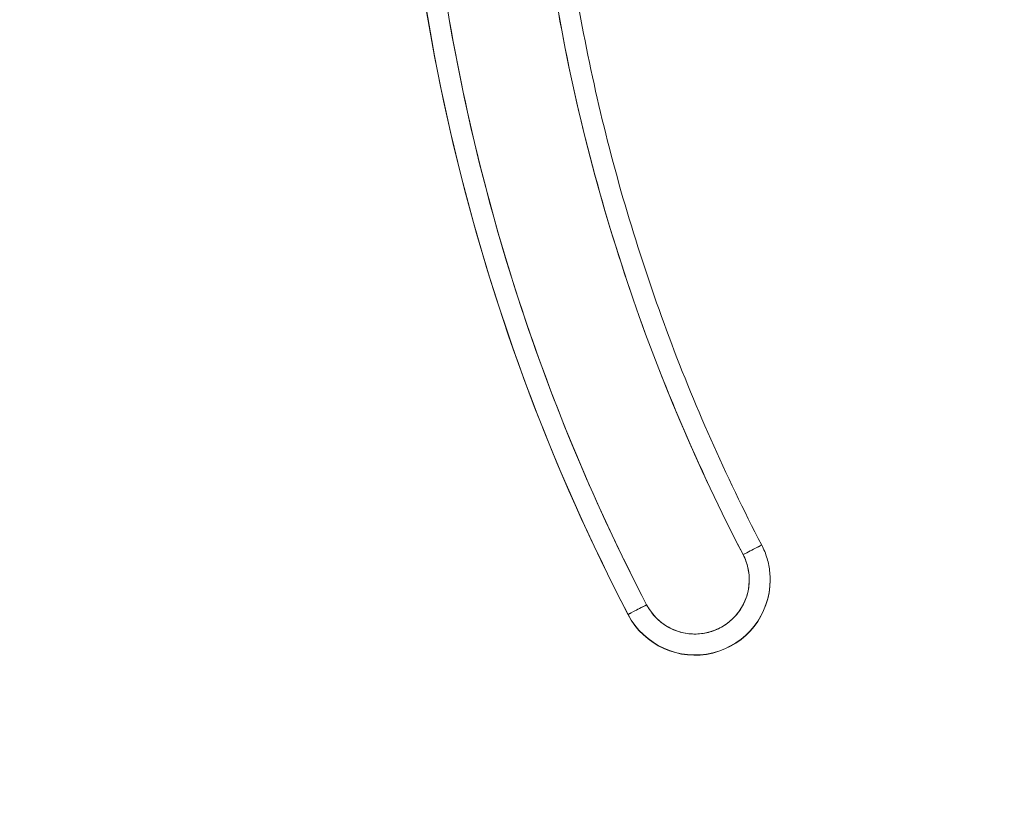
# Model space of a CAD drawing. Header units: inches. Extents: x 8 to 265, y 5 to 155.
# Tile 106 of 152: x 125.179 to 126.106, y 92.832 to 93.579. Entities that reach past the tile are written whole.
import ezdxf

# ---------------------------------------------------------------- set-up
doc = ezdxf.new("R2010")
doc.units = ezdxf.units.IN
doc.header["$LTSCALE"] = 16
doc.header["$MEASUREMENT"] = 0
doc.layers.add('Dimension (ANSI)', color=7, linetype='Continuous', lineweight=5)
doc.layers.add('Visible (ANSI)', color=7, linetype='Continuous', lineweight=5)
doc.styles.add('TAHOMA', font='tahoma.ttf')
doc.dimstyles.new('Default (ANSI)', dxfattribs={"dimscale": 16, "dimtxt": 0.07, "dimasz": 0.098425, "dimexe": 0.125, "dimexo": 0.0625, "dimgap": 0.031496, "dimtad": 0, "dimtih": 1, "dimtoh": 1, "dimrnd": 1e-08, "dimzin": 0, "dimdsep": 46, "dimtxsty": 'TAHOMA', "dimcen": 0.09, "dimdle": 0.393701, "dimclrd": 256, "dimclre": 256, "dimclrt": 256, "dimadec": 0, "dimazin": 0, "dimtfac": 1, "dimtofl": 0, "dimtmove": 0, "dimatfit": 3, "dimfxl": 1, "dimtolj": 1, "dimtzin": 0, "dimlwd": -1, "dimlwe": -1, "dimarcsym": 0})

# ---------------------------------------------------------------- blocks, each defined once
blk = doc.blocks.new('*D22')
at = {"layer": 'Defpoints', "color": 0, "transparency": 16777216}
for p in [(127.00443, 109.5405), (119.78682, 81.1655), (127.00443, 81.1655)]:
    blk.add_point(p, dxfattribs=at)
at = {"layer": 'Dimension (ANSI)', "transparency": 16777216}
for p, q in [((126.00443, 109.5405), (117.78682, 109.5405)), ((119.78682, 107.9657), (119.78682, 98.50061)), ((119.78682, 82.74031), (119.78682, 92.20539)), ((126.00443, 81.1655), (117.78682, 81.1655))]:
    blk.add_line(p, q, dxfattribs=at)
for points in [[(119.52435, 107.9657), (120.04928, 107.9657), (119.78682, 109.5405)], [(119.52435, 82.74031), (120.04928, 82.74031), (119.78682, 81.1655)]]:
    blk.add_solid(points, dxfattribs=at)
at = {"layer": 'Dimension (ANSI)', "transparency": 16777216, "insert": (119.78682, 95.353), "char_height": 1.12, "attachment_point": 5, "style": 'TAHOMA'}
blk.add_mtext('\\A1;\\fTahoma|b0|i0;\\H1.1200;(28.38)\\P\\fTahoma|b0|i0;\\H1.1200;OPENING\\P\\fTahoma|b0|i0;\\H1.1200;(2 PL.)', dxfattribs=at)

msp = doc.modelspace()

# ---------------------------------------------------------------- linework, layer by layer
at = {"layer": 'Visible (ANSI)'}
for p, q in [((125.88574, 93.05111), (125.88574, 93.05136)), ((125.75199, 93.01868), (125.75199, 93.01843)), ((125.75199, 93.01843), (125.75199, 93.01868))]:
    msp.add_line(p, q, dxfattribs=at)
for centre, radius, end in [((125.81487, 93.05138), 0.05118, 27.46337), ((125.81487, 93.05136), 0.07087, 0), ((125.81487, 93.05136), 0.07087, 359.99999), ((125.81487, 93.05111), 0.07087, 0)]:
    msp.add_arc(centre, radius, 207.46337, end, dxfattribs=at)
for centre, major_axis, ratio, start_param, end_param in [((127.44975, 93.9011), (-1.91339, 0), 0.999999, 6.270372, 6.762512), ((127.44975, 93.9011), (-1.91339, 0), 0.999999, 6.270372, 6.762512), ((127.44975, 93.90112), (-1.8937, 0), 0.999999, 6.270372, 6.762512), ((127.44975, 93.90084), (-1.91339, 0), 0.999999, 0, 0.479327), ((127.44975, 93.90112), (-1.79134, 0), 0.999999, 0.166921, 0.479327), ((125.86028, 93.07496), (0.01747, 0.00908), 0.00113, 6.282598, 7.853399), ((125.86028, 93.07496), (0.01747, 0.00908), 0.00113, 6.282598, 7.853394), ((125.76946, 93.02776), (-0.01747, -0.00908), 0.00113, 4.711802, 6.282598), ((125.76946, 93.02776), (-0.01747, -0.00908), 0.00113, 4.711797, 6.282598)]:
    msp.add_ellipse(centre, major_axis=major_axis, ratio=ratio, start_param=start_param, end_param=end_param, dxfattribs=at)
for points, knots in [([(125.76946, 93.02778), (125.74556, 93.07377), (125.72362, 93.12057), (125.70359, 93.16829), (125.68357, 93.216), (125.66547, 93.26462), (125.6494, 93.31388), (125.63333, 93.36313), (125.6193, 93.41303), (125.60733, 93.46341), (125.59536, 93.51379), (125.58546, 93.56467), (125.57765, 93.61588), (125.56985, 93.6671), (125.56415, 93.71867), (125.56057, 93.77028), (125.557, 93.8219), (125.55554, 93.87357), (125.5562, 93.92538)], [0, 0, 0, 0, 0.166667, 0.166667, 0.166667, 0.333333, 0.333333, 0.333333, 0.5, 0.5, 0.5, 0.666667, 0.666667, 0.666667, 0.833333, 0.833333, 0.833333, 1, 1, 1, 1]), ([(125.68331, 93.6035), (125.69107, 93.55746), (125.70059, 93.51186), (125.7119, 93.46664), (125.72321, 93.42142), (125.7363, 93.37657), (125.75112, 93.33231), (125.76594, 93.28804), (125.7825, 93.24436), (125.8007, 93.20145), (125.81891, 93.15854), (125.83876, 93.11641), (125.86028, 93.07499)], [0, 0, 0, 0, 0.25, 0.25, 0.25, 0.5, 0.5, 0.5, 0.75, 0.75, 0.75, 1, 1, 1, 1]), ([(125.70272, 93.60674), (125.70885, 93.57036), (125.71612, 93.53416), (125.7329, 93.4623), (125.74241, 93.42663), (125.76365, 93.35595), (125.77537, 93.32095), (125.80098, 93.25174), (125.81486, 93.21753), (125.84474, 93.15005), (125.86073, 93.11678), (125.87775, 93.08404)], [0.1669209, 0.1669209, 0.1669209, 0.1669209, 0.229402, 0.229402, 0.2918832, 0.2918832, 0.3543643, 0.3543643, 0.4168455, 0.4168455, 0.4793266, 0.4793266, 0.4793266, 0.4793266]), ([(125.88574, 93.05136), (125.88574, 93.05362), (125.88563, 93.05589), (125.88519, 93.0604), (125.88487, 93.06264), (125.88401, 93.06709), (125.88347, 93.06929), (125.88218, 93.07363), (125.88144, 93.07577), (125.87974, 93.07997), (125.87879, 93.08203), (125.87775, 93.08404)], [3.1415927, 3.1415927, 3.1415927, 3.1415927, 3.237458, 3.237458, 3.3333233, 3.3333233, 3.4291886, 3.4291886, 3.5250539, 3.5250539, 3.6209193, 3.6209193, 3.6209193, 3.6209193]), ([(125.86028, 93.07499), (125.86237, 93.07095), (125.86388, 93.0668), (125.86484, 93.06247), (125.86579, 93.05814), (125.86619, 93.05363), (125.866, 93.04916), (125.86581, 93.04468), (125.86503, 93.04025), (125.86368, 93.03599), (125.86234, 93.03173), (125.86043, 93.02764), (125.85803, 93.02387), (125.85563, 93.0201), (125.85273, 93.01665), (125.84943, 93.01363), (125.84613, 93.01062), (125.84244, 93.00803), (125.83847, 93.00597), (125.83451, 93.00391), (125.83027, 93.00237), (125.82591, 93.00141), (125.82154, 93.00044), (125.81705, 93.00005), (125.81258, 93.00025), (125.80812, 93.00045), (125.80368, 93.00124), (125.79942, 93.00259), (125.79516, 93.00394), (125.79108, 93.00584), (125.78731, 93.00826), (125.78354, 93.01067), (125.78008, 93.01359), (125.77709, 93.01686), (125.77409, 93.02013), (125.77157, 93.02375), (125.76946, 93.02778)], [0, 0, 0, 0, 0.083333, 0.083333, 0.083333, 0.166667, 0.166667, 0.166667, 0.25, 0.25, 0.25, 0.333333, 0.333333, 0.333333, 0.416667, 0.416667, 0.416667, 0.5, 0.5, 0.5, 0.583333, 0.583333, 0.583333, 0.666667, 0.666667, 0.666667, 0.75, 0.75, 0.75, 0.833333, 0.833333, 0.833333, 0.916667, 0.916667, 0.916667, 1, 1, 1, 1])]:
    msp.add_open_spline(points, degree=3, knots=knots, dxfattribs=at)

# ---------------------------------------------------------------- dimensions: what is measured, and where the dimension line sits
at = {"layer": 'Dimension (ANSI)'}
dim = msp.add_linear_dim(base=(119.7868174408, 81.1655027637), p1=(127.0044324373, 109.5405027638), p2=(127.0044324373, 81.1655027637), angle=270, text='\\fTahoma|b0|i0;\\H1.1200;(<>)\\P\\fTahoma|b0|i0;\\H1.1200;OPENING\\P\\fTahoma|b0|i0;\\H1.1200;(2 PL.)', dimstyle='Default (ANSI)', override={"dimgap": 0.031496, "dimdec": 2, "dimtol": 0, "dimlim": 0, "dimtp": 0, "dimtm": 0, "dimtdec": 2, "dimatfit": 1}, dxfattribs=at)
dim.commit()
dim.dimension.update_dxf_attribs({"geometry": '*D22', "text_midpoint": (119.7868174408, 95.3530027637), "dimtype": 160})

doc.saveas('drawing.dxf')
